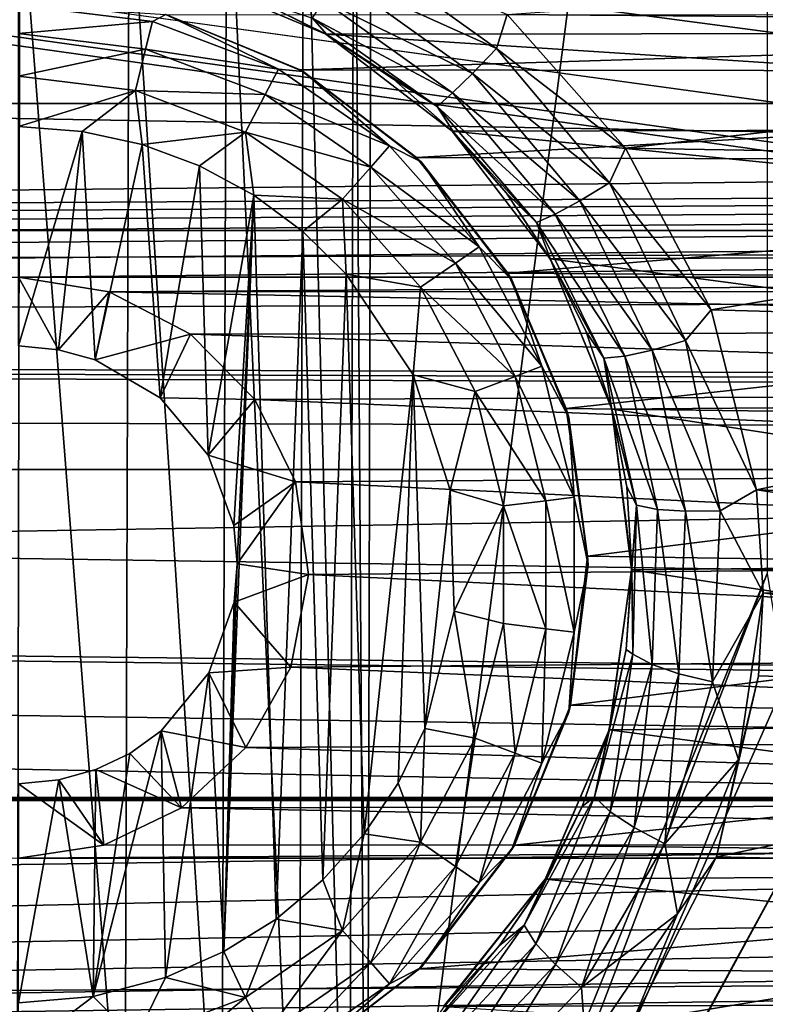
# Model space of a CAD drawing. Header units: metres. Extents: x -95 to 103, y -12 to 12.
# Tile 201 of 256: x -54.2 to -52.5, y -3.38 to -1.14. Entities that reach past the tile are written whole.
import ezdxf

# ---------------------------------------------------------------- set-up
doc = ezdxf.new("R2010")
doc.units = ezdxf.units.M
doc.layers.add('solid_P74500', color=7, linetype='CONTINUOUS')
doc.layers.add('solid_P74500_01', color=7, linetype='CONTINUOUS')

msp = doc.modelspace()

# ---------------------------------------------------------------- linework, layer by layer
at = {"layer": 'solid_P74500'}
for points in [[(-42.130733, -2.890517, 0.5), (-88, 3.55, 0.5), (-88, -3.55, 0.5)], [(-42.494564, -2.812256, 0.5), (-88, 3.55, 0.5), (-42.130733, -2.890517, 0.5)], [(-43.5, -1.396225, 0.5), (-43.5, 1.396225, 0.5), (-88, 3.55, 0.5)], [(-43.453735, -1.765533, 0.5), (-43.5, -1.396225, 0.5), (-88, 3.55, 0.5)], [(-43.31942, -2.109326, 0.5), (-43.453735, -1.765533, 0.5), (-88, 3.55, 0.5)], [(-43.105709, -2.409473, 0.5), (-43.31942, -2.109326, 0.5), (-88, 3.55, 0.5)], [(-42.825325, -2.648513, 0.5), (-43.105709, -2.409473, 0.5), (-88, 3.55, 0.5)], [(-42.494564, -2.812256, 0.5), (-42.825325, -2.648513, 0.5), (-88, 3.55, 0.5)], [(-52.491016, -2.4, -1.8), (-53.405056, -4.65, -1.8), (-52.491016, 2.4, -1.8)], [(-53.393276, 0, -1.8), (-52.491016, 2.4, -1.8), (-53.405056, -4.65, -1.8)], [(-94.018356, -1.947775, 12.347315), (89.300003, 0, 12.5), (-94.018356, 0, 12.5)], [(-53.433968, -0.252288, -1.8), (-53.393276, 0, -1.8), (-53.405056, -4.65, -1.8)], [(-53.548466, -0.475095, -1.8), (-53.433968, -0.252288, -1.8), (-53.445496, -4.400194, -1.8)], [(-53.433968, -0.252288, -1.8), (-53.405056, -4.65, -1.8), (-53.445496, -4.400194, -1.8)], [(-90.699997, -1.617044, 10.880484), (-13, -1.617046, 10.880494), (-13, -0.3, 10.995909)], [(-90.699997, -1.617044, 10.880484), (-13, -0.3, 10.995909), (-90.699997, -0.3, 10.995909)], [(-53.724804, -0.651567, -1.8), (-53.548466, -0.475095, -1.8), (-53.560226, -4.178985, -1.8)], [(-53.548466, -0.475095, -1.8), (-53.445496, -4.400194, -1.8), (-53.560226, -4.178985, -1.8)], [(-15, -0.5, -8.68562), (-85.675003, -1.327031, -8.597901), (-14.325, -1.326951, -8.597916)], [(-15, -0.5, -8.68562), (-85, -0.5, -8.68562), (-85.675003, -1.327031, -8.597901)], [(-53.94714, -0.765777, -1.8), (-53.724804, -0.651567, -1.8), (-53.736332, -4.004628, -1.8)], [(-53.724804, -0.651567, -1.8), (-53.560226, -4.178985, -1.8), (-53.736332, -4.004628, -1.8)], [(-8.2, -2.162539, 9.147798), (-90.699997, -2.162539, 9.147798), (-90.699997, -0.726812, 9.37156)], [(-8.2, -2.162539, 9.147798), (-90.699997, -0.726812, 9.37156), (-8.2, -0.726812, 9.37156)], [(-54.446598, -0.767877, -1.8), (-54.196846, -0.806697, -1.8), (-54.20311, -3.855084, -1.8)], [(-54.196846, -0.806697, -1.8), (-53.94714, -0.765777, -1.8), (-53.957005, -3.893337, -1.8)], [(-53.94714, -0.765777, -1.8), (-53.736332, -4.004628, -1.8), (-53.957005, -3.893337, -1.8)], [(-54.196846, -0.806697, -1.8), (-53.957005, -3.893337, -1.8), (-54.20311, -3.855084, -1.8)], [(-50.004734, -0.904334, -12.467244), (-50.339699, -1.146616, -12.4473), (-53.085049, -1.123883, -12.449373)], [(-53.472359, -1.037762, -12.412974), (-53.434116, -0.969165, -12.45266), (-53.109192, -1.202083, -12.432596)], [(-53.109192, -1.202083, -12.432596), (-53.434116, -0.969165, -12.45266), (-53.085049, -1.123883, -12.449373)], [(-49.89571, -1.165409, -11.440796), (-49.563427, -1.028294, -11.453935), (-53.833084, -1.029274, -11.453846)], [(-49.89571, -1.165409, -11.440796), (-53.833084, -1.029274, -11.453846), (-53.498341, -1.168839, -11.440447)], [(-53.66098, -1.087925, -12.172934), (-53.498341, -1.168839, -11.440447), (-53.833084, -1.029274, -11.453846)], [(-53.472359, -1.037762, -12.412974), (-53.163731, -1.258632, -12.392963), (-53.504219, -1.092901, -12.352194)], [(-53.472359, -1.037762, -12.412974), (-53.109192, -1.202083, -12.432596), (-53.163731, -1.258632, -12.392963)], [(-53.496391, -1.169656, -12.166054), (-53.498341, -1.168839, -11.440447), (-53.66098, -1.087925, -12.172934)], [(-53.528614, -1.132334, -12.267335), (-53.496391, -1.169656, -12.166054), (-53.66098, -1.087925, -12.172934)], [(-53.504219, -1.092901, -12.352194), (-53.209248, -1.303278, -12.332264), (-53.528614, -1.132334, -12.267335)], [(-53.163731, -1.258632, -12.392963), (-53.209248, -1.303278, -12.332264), (-53.504219, -1.092901, -12.352194)], [(-53.894333, -1.139861, -12.814588), (-54.200001, -1.102746, -12.814588), (-53.863537, -1.124296, -12.7)], [(-54.200001, -1.167785, -12.912048), (-54.200001, -1.102746, -12.814588), (-53.894333, -1.139861, -12.814588)], [(-53.909897, -1.203009, -12.912048), (-54.200001, -1.167785, -12.912048), (-53.894333, -1.139861, -12.814588)], [(-53.909897, -1.203009, -12.912048), (-53.894333, -1.139861, -12.814588), (-53.60643, -1.249048, -12.814588)], [(-53.60643, -1.249048, -12.814588), (-53.894333, -1.139861, -12.814588), (-53.863537, -1.124296, -12.7)], [(-53.863537, -1.124296, -12.7), (-53.864166, -1.124405, -9.83594), (-53.557011, -1.250405, -9.820717)], [(-49.541023, -1.125822, -9.835777), (-53.557011, -1.250405, -9.820717), (-53.864166, -1.124405, -9.83594)], [(-53.863537, -1.124296, -12.7), (-53.557011, -1.250405, -9.820717), (-53.549999, -1.254167, -12.7)], [(-53.60643, -1.249048, -12.814588), (-53.863537, -1.124296, -12.7), (-53.549999, -1.254167, -12.7)], [(-49.541023, -1.125822, -9.835777), (-49.852089, -1.25561, -9.820053), (-53.557011, -1.250405, -9.820717)], [(-53.528614, -1.132334, -12.267335), (-53.244205, -1.33405, -12.247517), (-53.496391, -1.169656, -12.166054)], [(-53.209248, -1.303278, -12.332264), (-53.244205, -1.33405, -12.247517), (-53.528614, -1.132334, -12.267335)], [(-53.109192, -1.202083, -12.432596), (-53.085049, -1.123883, -12.449373), (-52.814667, -1.429255, -12.41802)], [(-50.339699, -1.146616, -12.4473), (-52.814667, -1.429255, -12.41802), (-53.085049, -1.123883, -12.449373)], [(-53.909897, -1.203009, -12.912048), (-54.200001, -1.265195, -12.977164), (-54.200001, -1.167785, -12.912048)], [(-50.182716, -1.38336, -11.416493), (-49.89571, -1.165409, -11.440796), (-53.498341, -1.168839, -11.440447)], [(-50.339699, -1.146616, -12.4473), (-50.610275, -1.466333, -12.413697), (-52.814667, -1.429255, -12.41802)], [(-50.182716, -1.38336, -11.416493), (-53.498341, -1.168839, -11.440447), (-53.210136, -1.390416, -11.415636)], [(-53.344067, -1.272129, -12.156167), (-53.210136, -1.390416, -11.415636), (-53.498341, -1.168839, -11.440447)], [(-53.344067, -1.272129, -12.156167), (-53.498341, -1.168839, -11.440447), (-53.496391, -1.169656, -12.166054)], [(-53.244205, -1.33405, -12.247517), (-53.344067, -1.272129, -12.156167), (-53.496391, -1.169656, -12.166054)], [(-53.909897, -1.203009, -12.912048), (-53.933208, -1.297589, -12.977164), (-54.200001, -1.265195, -12.977164)], [(-53.636654, -1.306637, -12.912048), (-53.933208, -1.297589, -12.977164), (-53.909897, -1.203009, -12.912048)], [(-53.636654, -1.306637, -12.912048), (-53.909897, -1.203009, -12.912048), (-53.60643, -1.249048, -12.814588)], [(-53.163731, -1.258632, -12.392963), (-53.109192, -1.202083, -12.432596), (-52.851467, -1.508585, -12.398896)], [(-52.851467, -1.508585, -12.398896), (-53.109192, -1.202083, -12.432596), (-52.814667, -1.429255, -12.41802)], [(-53.636654, -1.306637, -12.912048), (-53.60643, -1.249048, -12.814588), (-53.353024, -1.423962, -12.814588)], [(-53.353024, -1.423962, -12.814588), (-53.60643, -1.249048, -12.814588), (-53.549999, -1.254167, -12.7)], [(-49.852089, -1.25561, -9.820053), (-53.291302, -1.450814, -9.793117), (-53.557011, -1.250405, -9.820717)], [(-53.549999, -1.254167, -12.7), (-53.557011, -1.250405, -9.820717), (-53.291302, -1.450814, -9.793117)], [(-53.549999, -1.254167, -12.7), (-53.291302, -1.450814, -9.793117), (-53.280762, -1.460761, -12.7)], [(-53.353024, -1.423962, -12.814588), (-53.549999, -1.254167, -12.7), (-53.280762, -1.460761, -12.7)], [(-49.852089, -1.25561, -9.820053), (-50.120079, -1.462097, -9.791439), (-53.291302, -1.450814, -9.793117)], [(-54.200001, -1.265195, -12.977164), (-53.933208, -1.297589, -12.977164), (-54.200001, -1.38, -13)], [(-53.206497, -1.393618, -12.142336), (-53.210136, -1.390416, -11.415636), (-53.344067, -1.272129, -12.156167)], [(-53.244205, -1.33405, -12.247517), (-53.206497, -1.393618, -12.142336), (-53.344067, -1.272129, -12.156167)], [(-53.163731, -1.258632, -12.392963), (-52.918839, -1.549119, -12.359377), (-53.209248, -1.303278, -12.332264)], [(-53.163731, -1.258632, -12.392963), (-52.851467, -1.508585, -12.398896), (-52.918839, -1.549119, -12.359377)], [(-53.933208, -1.297589, -12.977164), (-54.054955, -1.39136, -13), (-54.200001, -1.38, -13)], [(-53.933208, -1.297589, -12.977164), (-53.917507, -1.420984, -13), (-54.054955, -1.39136, -13)], [(-53.933208, -1.297589, -12.977164), (-53.681923, -1.392889, -12.977164), (-53.917507, -1.420984, -13)], [(-53.636654, -1.306637, -12.912048), (-53.681923, -1.392889, -12.977164), (-53.933208, -1.297589, -12.977164)], [(-53.396152, -1.472644, -12.912048), (-53.681923, -1.392889, -12.977164), (-53.636654, -1.306637, -12.912048)], [(-53.396152, -1.472644, -12.912048), (-53.636654, -1.306637, -12.912048), (-53.353024, -1.423962, -12.814588)], [(-53.209248, -1.303278, -12.332264), (-52.975002, -1.579649, -12.298852), (-53.244205, -1.33405, -12.247517)], [(-52.918839, -1.549119, -12.359377), (-52.975002, -1.579649, -12.298852), (-53.209248, -1.303278, -12.332264)], [(-84.199997, -1.723817, -8.527512), (-14.325, -1.326951, -8.597916), (-85.675003, -1.327031, -8.597901)], [(-84.199997, -1.723817, -8.527512), (-79.199997, -1.723817, -8.527512), (-14.325, -1.326951, -8.597916)], [(-79.199997, -1.723817, -8.527512), (-74.199997, -1.723817, -8.527512), (-14.325, -1.326951, -8.597916)], [(-74.199997, -1.723817, -8.527512), (-69.199997, -1.723817, -8.527512), (-14.325, -1.326951, -8.597916)], [(-69.199997, -1.723817, -8.527512), (-64.199997, -1.723817, -8.527512), (-14.325, -1.326951, -8.597916)], [(-64.199997, -1.723817, -8.527512), (-59.200001, -1.723817, -8.527512), (-14.325, -1.326951, -8.597916)], [(-59.200001, -1.723817, -8.527512), (-54.200001, -1.723817, -8.527512), (-14.325, -1.326951, -8.597916)], [(-54.200001, -1.723817, -8.527512), (-49.200001, -1.723817, -8.527512), (-14.325, -1.326951, -8.597916)], [(-53.244205, -1.33405, -12.247517), (-53.018059, -1.598545, -12.214349), (-53.206497, -1.393618, -12.142336)], [(-52.975002, -1.579649, -12.298852), (-53.018059, -1.598545, -12.214349), (-53.244205, -1.33405, -12.247517)], [(-54.200001, -1.38, -13), (-54.054955, -1.39136, -13), (-54.200001, -1.88, -13)], [(-54.054955, -1.39136, -13), (-54.108688, -1.889473, -13), (-54.200001, -1.88, -13)], [(-54.054955, -1.39136, -13), (-54.024685, -1.912145, -13), (-54.108688, -1.889473, -13)], [(-54.054955, -1.39136, -13), (-53.917507, -1.420984, -13), (-54.024685, -1.912145, -13)], [(-53.681923, -1.392889, -12.977164), (-53.787128, -1.469263, -13), (-53.917507, -1.420984, -13)], [(-53.681923, -1.392889, -12.977164), (-53.663013, -1.536785, -13), (-53.787128, -1.469263, -13)], [(-53.681923, -1.392889, -12.977164), (-53.460747, -1.545556, -12.977164), (-53.663013, -1.536785, -13)], [(-53.396152, -1.472644, -12.912048), (-53.460747, -1.545556, -12.977164), (-53.681923, -1.392889, -12.977164)], [(-50.406647, -1.6701, -11.378082), (-50.182716, -1.38336, -11.416493), (-53.210136, -1.390416, -11.415636)], [(-50.406647, -1.6701, -11.378082), (-53.210136, -1.390416, -11.415636), (-52.986534, -1.68181, -11.376358)], [(-53.086052, -1.531992, -12.124983), (-52.986534, -1.68181, -11.376358), (-53.210136, -1.390416, -11.415636)], [(-53.086052, -1.531992, -12.124983), (-53.210136, -1.390416, -11.415636), (-53.206497, -1.393618, -12.142336)], [(-53.018059, -1.598545, -12.214349), (-53.086052, -1.531992, -12.124983), (-53.206497, -1.393618, -12.142336)], [(-53.917507, -1.420984, -13), (-53.876675, -1.999008, -13), (-54.024685, -1.912145, -13)], [(-53.917507, -1.420984, -13), (-53.787128, -1.469263, -13), (-53.876675, -1.999008, -13)], [(-53.396152, -1.472644, -12.912048), (-53.353024, -1.423962, -12.814588), (-53.148842, -1.654437, -12.814588)], [(-53.148842, -1.654437, -12.814588), (-53.353024, -1.423962, -12.814588), (-53.280762, -1.460761, -12.7)], [(-52.851467, -1.508585, -12.398896), (-52.814667, -1.429255, -12.41802), (-52.619183, -1.798082, -12.37)], [(-50.610275, -1.466333, -12.413697), (-52.619183, -1.798082, -12.37), (-52.814667, -1.429255, -12.41802)], [(-50.120079, -1.462097, -9.791439), (-53.083183, -1.714678, -9.750379), (-53.291302, -1.450814, -9.793117)], [(-53.280762, -1.460761, -12.7), (-53.291302, -1.450814, -9.793117), (-53.083183, -1.714678, -9.750379)], [(-53.787128, -1.469263, -13), (-53.767342, -2.12986, -13), (-53.876675, -1.999008, -13)], [(-53.787128, -1.469263, -13), (-53.663013, -1.536785, -13), (-53.767342, -2.12986, -13)], [(-53.202366, -1.691383, -12.912048), (-53.460747, -1.545556, -12.977164), (-53.396152, -1.472644, -12.912048)], [(-53.202366, -1.691383, -12.912048), (-53.396152, -1.472644, -12.912048), (-53.148842, -1.654437, -12.814588)], [(-53.280762, -1.460761, -12.7), (-53.083183, -1.714678, -9.750379), (-53.074165, -1.73, -12.7)], [(-53.148842, -1.654437, -12.814588), (-53.280762, -1.460761, -12.7), (-53.074165, -1.73, -12.7)], [(-50.120079, -1.462097, -9.791439), (-50.328274, -1.734278, -9.746911), (-53.083183, -1.714678, -9.750379)], [(-50.610275, -1.466333, -12.413697), (-50.799236, -1.848754, -12.362529), (-52.619183, -1.798082, -12.37)], [(-52.918839, -1.549119, -12.359377), (-52.851467, -1.508585, -12.398896), (-52.677948, -1.868371, -12.348542)], [(-52.677948, -1.868371, -12.348542), (-52.851467, -1.508585, -12.398896), (-52.619183, -1.798082, -12.37)], [(-53.663013, -1.536785, -13), (-53.708229, -2.290595, -13), (-53.767342, -2.12986, -13)], [(-53.663013, -1.536785, -13), (-53.731503, -3.262584, -13), (-53.700718, -2.377952, -13)], [(-53.663013, -1.536785, -13), (-53.611973, -3.188541, -13), (-53.731503, -3.262584, -13)], [(-53.663013, -1.536785, -13), (-53.700718, -2.377952, -13), (-53.708229, -2.290595, -13)], [(-53.663013, -1.536785, -13), (-53.550758, -1.619436, -13), (-53.611973, -3.188541, -13)], [(-53.460747, -1.545556, -12.977164), (-53.550758, -1.619436, -13), (-53.663013, -1.536785, -13)], [(-53.460747, -1.545556, -12.977164), (-53.451893, -1.71681, -13), (-53.550758, -1.619436, -13)], [(-53.460747, -1.545556, -12.977164), (-53.282532, -1.746719, -12.977164), (-53.451893, -1.71681, -13)], [(-53.202366, -1.691383, -12.912048), (-53.282532, -1.746719, -12.977164), (-53.460747, -1.545556, -12.977164)], [(-52.984852, -1.684718, -12.102948), (-52.986534, -1.68181, -11.376358), (-53.086052, -1.531992, -12.124983)], [(-53.018059, -1.598545, -12.214349), (-52.984852, -1.684718, -12.102948), (-53.086052, -1.531992, -12.124983)], [(-52.918839, -1.549119, -12.359377), (-52.75362, -1.890035, -12.309217), (-52.975002, -1.579649, -12.298852)], [(-52.918839, -1.549119, -12.359377), (-52.677948, -1.868371, -12.348542), (-52.75362, -1.890035, -12.309217)], [(-52.975002, -1.579649, -12.298852), (-52.816315, -1.903859, -12.248991), (-53.018059, -1.598545, -12.214349)], [(-52.75362, -1.890035, -12.309217), (-52.816315, -1.903859, -12.248991), (-52.975002, -1.579649, -12.298852)], [(-90.699997, -1.617044, 10.880484), (-90.699997, -2.910733, 10.607904), (-13, -1.617046, 10.880494)], [(-90.699997, -2.910733, 10.607904), (-13, -2.910733, 10.607904), (-13, -1.617046, 10.880494)], [(-53.018059, -1.598545, -12.214349), (-52.863823, -1.908603, -12.164905), (-52.984852, -1.684718, -12.102948)], [(-52.816315, -1.903859, -12.248991), (-52.863823, -1.908603, -12.164905), (-53.018059, -1.598545, -12.214349)], [(-53.550758, -1.619436, -13), (-53.505363, -3.099296, -13), (-53.611973, -3.188541, -13)], [(-53.550758, -1.619436, -13), (-53.451893, -1.71681, -13), (-53.505363, -3.099296, -13)], [(-53.202366, -1.691383, -12.912048), (-53.148842, -1.654437, -12.814588), (-53.005745, -1.92708, -12.814588)], [(-53.005745, -1.92708, -12.814588), (-53.148842, -1.654437, -12.814588), (-53.074165, -1.73, -12.7)], [(-50.548954, -2.005872, -11.323713), (-50.406647, -1.6701, -11.378082), (-52.986534, -1.68181, -11.376358)], [(-50.548954, -2.005872, -11.323713), (-52.986534, -1.68181, -11.376358), (-52.846165, -2.025086, -11.320292)], [(-52.846676, -2.021512, -12.043838), (-52.846165, -2.025086, -11.320292), (-52.986534, -1.68181, -11.376358)], [(-52.904758, -1.848638, -12.075824), (-52.986534, -1.68181, -11.376358), (-52.984852, -1.684718, -12.102948)], [(-52.846676, -2.021512, -12.043838), (-52.986534, -1.68181, -11.376358), (-52.904758, -1.848638, -12.075824)], [(-52.863823, -1.908603, -12.164905), (-52.904758, -1.848638, -12.075824), (-52.984852, -1.684718, -12.102948)], [(-53.066559, -1.950143, -12.912048), (-53.282532, -1.746719, -12.977164), (-53.202366, -1.691383, -12.912048)], [(-53.066559, -1.950143, -12.912048), (-53.202366, -1.691383, -12.912048), (-53.005745, -1.92708, -12.814588)], [(-54.200001, -1.723817, -8.527512), (-53.992798, -1.757161, -8.520703), (-49.200001, -1.723817, -8.527512)], [(-54.108688, -1.889473, -13), (-53.992798, -1.757161, -8.520703), (-54.200001, -1.723817, -8.527512)], [(-54.200001, -1.88, -13), (-54.108688, -1.889473, -13), (-54.200001, -1.723817, -8.527512)], [(-53.992798, -1.757161, -8.520703), (-49.403358, -1.756095, -8.520923), (-49.200001, -1.723817, -8.527512)], [(-53.451893, -1.71681, -13), (-53.411118, -2.99403, -13), (-53.505363, -3.099296, -13)], [(-53.451893, -1.71681, -13), (-53.298901, -1.946654, -13), (-53.411118, -2.99403, -13)], [(-53.282532, -1.746719, -12.977164), (-53.298901, -1.946654, -13), (-53.451893, -1.71681, -13)], [(-50.328274, -1.734278, -9.746911), (-52.949829, -2.023391, -9.691021), (-53.083183, -1.714678, -9.750379)], [(-53.074165, -1.73, -12.7), (-53.083183, -1.714678, -9.750379), (-52.949829, -2.023391, -9.691021)], [(-53.074165, -1.73, -12.7), (-52.949829, -2.023391, -9.691021), (-52.944298, -2.043535, -12.7)], [(-53.005745, -1.92708, -12.814588), (-53.074165, -1.73, -12.7), (-52.944298, -2.043535, -12.7)], [(-53.282532, -1.746719, -12.977164), (-53.157639, -1.984685, -12.977164), (-53.298901, -1.946654, -13)], [(-53.066559, -1.950143, -12.912048), (-53.157639, -1.984685, -12.977164), (-53.282532, -1.746719, -12.977164)], [(-50.328274, -1.734278, -9.746911), (-50.458294, -2.055073, -9.684352), (-52.949829, -2.023391, -9.691021)], [(-54.108688, -1.889473, -13), (-54.024685, -1.912145, -13), (-53.992798, -1.757161, -8.520703)], [(-54.024685, -1.912145, -13), (-53.807369, -1.853611, -8.500242), (-53.992798, -1.757161, -8.520703)], [(-53.992798, -1.757161, -8.520703), (-49.582504, -1.845929, -8.501914), (-49.403358, -1.756095, -8.520923)], [(-53.992798, -1.757161, -8.520703), (-53.807369, -1.853611, -8.500242), (-49.582504, -1.845929, -8.501914)], [(-17, -2.917726, 11.123708), (-90.699997, -2.917726, 11.123708), (-92.5, -1.797398, 11.358476)], [(-52.677948, -1.868371, -12.348542), (-52.619183, -1.798082, -12.37), (-52.515591, -2.208822, -12.303296)], [(-50.799236, -1.848754, -12.362529), (-52.515591, -2.208822, -12.303296), (-52.619183, -1.798082, -12.37)], [(-54.024685, -1.912145, -13), (-53.876675, -1.999008, -13), (-53.807369, -1.853611, -8.500242)], [(-53.876675, -1.999008, -13), (-53.660755, -2.0028, -8.466332), (-53.807369, -1.853611, -8.500242)], [(-53.807369, -1.853611, -8.500242), (-49.726402, -1.985125, -8.470494), (-49.582504, -1.845929, -8.501914)], [(-53.807369, -1.853611, -8.500242), (-53.660755, -2.0028, -8.466332), (-49.726402, -1.985125, -8.470494)], [(-52.863823, -1.908603, -12.164905), (-52.846676, -2.021512, -12.043838), (-52.904758, -1.848638, -12.075824)], [(-50.799236, -1.848754, -12.362529), (-50.890751, -2.265586, -12.292971), (-52.515591, -2.208822, -12.303296)], [(-52.75362, -1.890035, -12.309217), (-52.677948, -1.868371, -12.348542), (-52.598652, -2.25656, -12.280843)], [(-52.598652, -2.25656, -12.280843), (-52.677948, -1.868371, -12.348542), (-52.515591, -2.208822, -12.303296)], [(-52.816315, -1.903859, -12.248991), (-52.741932, -2.2541, -12.181941), (-52.863823, -1.908603, -12.164905)], [(-52.863823, -1.908603, -12.164905), (-52.789577, -2.244018, -12.098402), (-52.846676, -2.021512, -12.043838)], [(-52.741932, -2.2541, -12.181941), (-52.789577, -2.244018, -12.098402), (-52.863823, -1.908603, -12.164905)], [(-52.75362, -1.890035, -12.309217), (-52.677483, -2.258013, -12.241775), (-52.816315, -1.903859, -12.248991)], [(-52.677483, -2.258013, -12.241775), (-52.741932, -2.2541, -12.181941), (-52.816315, -1.903859, -12.248991)], [(-52.75362, -1.890035, -12.309217), (-52.598652, -2.25656, -12.280843), (-52.677483, -2.258013, -12.241775)], [(-53.066559, -1.950143, -12.912048), (-53.005745, -1.92708, -12.814588), (-52.93206, -2.226044, -12.814588)], [(-52.93206, -2.226044, -12.814588), (-53.005745, -1.92708, -12.814588), (-52.944298, -2.043535, -12.7)], [(-53.298901, -1.946654, -13), (-53.333118, -2.878491, -13), (-53.411118, -2.99403, -13)], [(-53.298901, -1.946654, -13), (-53.272678, -2.75358, -13), (-53.333118, -2.878491, -13)], [(-53.298901, -1.946654, -13), (-53.214642, -2.209673, -13), (-53.272678, -2.75358, -13)], [(-53.157639, -1.984685, -12.977164), (-53.214642, -2.209673, -13), (-53.298901, -1.946654, -13)], [(-52.996624, -2.233884, -12.912048), (-53.157639, -1.984685, -12.977164), (-53.066559, -1.950143, -12.912048)], [(-52.996624, -2.233884, -12.912048), (-53.066559, -1.950143, -12.912048), (-52.93206, -2.226044, -12.814588)], [(-53.876675, -1.999008, -13), (-53.767342, -2.12986, -13), (-53.660755, -2.0028, -8.466332)], [(-53.660755, -2.0028, -8.466332), (-49.822987, -2.164172, -8.426527), (-49.726402, -1.985125, -8.470494)], [(-53.157639, -1.984685, -12.977164), (-53.093323, -2.245625, -12.977164), (-53.214642, -2.209673, -13)], [(-52.996624, -2.233884, -12.912048), (-53.093323, -2.245625, -12.977164), (-53.157639, -1.984685, -12.977164)], [(-53.767342, -2.12986, -13), (-53.568012, -2.190957, -8.419602), (-53.660755, -2.0028, -8.466332)], [(-53.660755, -2.0028, -8.466332), (-53.568012, -2.190957, -8.419602), (-49.822987, -2.164172, -8.426527)], [(-52.811359, -2.202023, -12.006561), (-52.846165, -2.025086, -11.320292), (-52.846676, -2.021512, -12.043838)], [(-52.789577, -2.244018, -12.098402), (-52.811359, -2.202023, -12.006561), (-52.846676, -2.021512, -12.043838)], [(-50.599232, -2.369275, -11.25329), (-50.548954, -2.005872, -11.323713), (-52.846165, -2.025086, -11.320292)], [(-50.458294, -2.055073, -9.684352), (-52.901043, -2.360147, -9.614557), (-52.949829, -2.023391, -9.691021)], [(-52.944298, -2.043535, -12.7), (-52.949829, -2.023391, -9.691021), (-52.901043, -2.360147, -9.614557)], [(-52.944298, -2.043535, -12.7), (-52.901043, -2.360147, -9.614557), (-52.900002, -2.38, -12.7)], [(-52.93206, -2.226044, -12.814588), (-52.944298, -2.043535, -12.7), (-52.900002, -2.38, -12.7)], [(-50.599232, -2.369275, -11.25329), (-52.846165, -2.025086, -11.320292), (-52.800606, -2.391351, -11.248619)], [(-52.800018, -2.387494, -11.96336), (-52.800606, -2.391351, -11.248619), (-52.846165, -2.025086, -11.320292)], [(-52.800018, -2.387494, -11.96336), (-52.846165, -2.025086, -11.320292), (-52.811359, -2.202023, -12.006561)], [(-50.458294, -2.055073, -9.684352), (-50.499374, -2.396642, -9.605525), (-52.901043, -2.360147, -9.614557)], [(-53.767342, -2.12986, -13), (-53.708229, -2.290595, -13), (-53.568012, -2.190957, -8.419602)], [(-16.67, -3.55, 8.703878), (-90.699997, -3.55, 8.703878), (-90.699997, -2.162539, 9.147798)], [(-16.67, -3.301332, 8.801205), (-16.67, -3.55, 8.703878), (-90.699997, -2.162539, 9.147798)], [(-16.67, -3.301332, 8.801205), (-90.699997, -2.162539, 9.147798), (-16.67, -3.05, 8.891428)], [(-14.67, -3.05, 8.891428), (-16.67, -3.05, 8.891428), (-90.699997, -2.162539, 9.147798)], [(-8.2, -2.162539, 9.147798), (-14.67, -3.05, 8.891428), (-90.699997, -2.162539, 9.147798)], [(-53.568012, -2.190957, -8.419602), (-49.861526, -2.371784, -8.370462), (-49.822987, -2.164172, -8.426527)], [(-53.708229, -2.290595, -13), (-53.700718, -2.377952, -13), (-53.568012, -2.190957, -8.419602)], [(-53.700718, -2.377952, -13), (-53.538437, -2.402006, -8.36184), (-53.568012, -2.190957, -8.419602)], [(-53.568012, -2.190957, -8.419602), (-53.538437, -2.402006, -8.36184), (-49.861526, -2.371784, -8.370462)], [(-53.214642, -2.209673, -13), (-53.205719, -2.485715, -13), (-53.272678, -2.75358, -13)], [(-53.093323, -2.245625, -12.977164), (-53.205719, -2.485715, -13), (-53.214642, -2.209673, -13)], [(-52.789577, -2.244018, -12.098402), (-52.800018, -2.387494, -11.96336), (-52.811359, -2.202023, -12.006561)], [(-52.598652, -2.25656, -12.280843), (-52.515591, -2.208822, -12.303296), (-52.50016, -2.444274, -12.258692)], [(-50.899746, -2.4446, -12.258627), (-52.50016, -2.444274, -12.258692), (-52.515591, -2.208822, -12.303296)], [(-50.890751, -2.265586, -12.292971), (-50.899746, -2.4446, -12.258627), (-52.515591, -2.208822, -12.303296)], [(-53.093323, -2.245625, -12.977164), (-53.093323, -2.514375, -12.977164), (-53.205719, -2.485715, -13)], [(-52.996624, -2.526116, -12.912048), (-53.093323, -2.245625, -12.977164), (-52.996624, -2.233884, -12.912048)], [(-52.996624, -2.526116, -12.912048), (-53.093323, -2.514375, -12.977164), (-53.093323, -2.245625, -12.977164)], [(-52.996624, -2.233884, -12.912048), (-52.93206, -2.226044, -12.814588), (-52.93206, -2.533956, -12.814588)], [(-52.996624, -2.526116, -12.912048), (-52.996624, -2.233884, -12.912048), (-52.93206, -2.533956, -12.814588)], [(-52.93206, -2.533956, -12.814588), (-52.93206, -2.226044, -12.814588), (-52.900002, -2.38, -12.7)], [(-52.789577, -2.244018, -12.098402), (-52.797722, -2.584071, -12.016756), (-52.800018, -2.387494, -11.96336)], [(-52.754154, -2.607856, -12.099747), (-52.797722, -2.584071, -12.016756), (-52.789577, -2.244018, -12.098402)], [(-52.741932, -2.2541, -12.181941), (-52.754154, -2.607856, -12.099747), (-52.789577, -2.244018, -12.098402)], [(-52.692699, -2.628837, -12.159188), (-52.754154, -2.607856, -12.099747), (-52.741932, -2.2541, -12.181941)], [(-52.677483, -2.258013, -12.241775), (-52.692699, -2.628837, -12.159188), (-52.741932, -2.2541, -12.181941)], [(-52.677483, -2.258013, -12.241775), (-52.615917, -2.647318, -12.198), (-52.692699, -2.628837, -12.159188)], [(-52.677483, -2.258013, -12.241775), (-52.598652, -2.25656, -12.280843), (-52.615917, -2.647318, -12.198)], [(-52.615917, -2.647318, -12.198), (-52.598652, -2.25656, -12.280843), (-52.50016, -2.444274, -12.258692)], [(-53.731503, -3.262584, -13), (-53.707512, -2.46539, -13), (-53.700718, -2.377952, -13)], [(-53.700718, -2.377952, -13), (-53.707512, -2.46539, -13), (-53.538437, -2.402006, -8.36184)], [(-53.538437, -2.402006, -8.36184), (-49.832134, -2.582519, -8.307863), (-49.861526, -2.371784, -8.370462)], [(-52.900002, -2.38, -12.7), (-52.940205, -2.700332, -9.524611), (-52.944298, -2.716465, -12.7)], [(-52.93206, -2.533956, -12.814588), (-52.900002, -2.38, -12.7), (-52.944298, -2.716465, -12.7)], [(-50.499374, -2.396642, -9.605525), (-52.940205, -2.700332, -9.524611), (-52.901043, -2.360147, -9.614557)], [(-52.900002, -2.38, -12.7), (-52.901043, -2.360147, -9.614557), (-52.940205, -2.700332, -9.524611)], [(-50.553787, -2.735547, -11.169906), (-50.599232, -2.369275, -11.25329), (-52.800606, -2.391351, -11.248619)], [(-53.707512, -2.46539, -13), (-53.578682, -2.613603, -8.298137), (-53.538437, -2.402006, -8.36184)], [(-53.538437, -2.402006, -8.36184), (-53.578682, -2.613603, -8.298137), (-49.832134, -2.582519, -8.307863)], [(-52.491016, -2.4, -1.8), (-53.445156, -4.898603, -1.8), (-53.405056, -4.65, -1.8)], [(-52.450775, -2.648572, -1.8), (-53.445156, -4.898603, -1.8), (-52.491016, -2.4, -1.8)], [(-50.499374, -2.396642, -9.605525), (-50.449978, -2.736265, -9.51435), (-52.940205, -2.700332, -9.524611)], [(-50.553787, -2.735547, -11.169906), (-52.800606, -2.391351, -11.248619), (-52.851887, -2.756503, -11.164752)], [(-52.851372, -2.755769, -11.865956), (-52.851887, -2.756503, -11.164752), (-52.800606, -2.391351, -11.248619)], [(-52.851372, -2.755769, -11.865956), (-52.800606, -2.391351, -11.248619), (-52.813431, -2.573467, -11.916107)], [(-52.813431, -2.573467, -11.916107), (-52.800606, -2.391351, -11.248619), (-52.800018, -2.387494, -11.96336)], [(-52.797722, -2.584071, -12.016756), (-52.813431, -2.573467, -11.916107), (-52.800018, -2.387494, -11.96336)], [(-52.557003, -2.824501, -12.176331), (-52.615917, -2.647318, -12.198), (-52.50016, -2.444274, -12.258692)], [(-52.557003, -2.824501, -12.176331), (-52.50016, -2.444274, -12.258692), (-52.511219, -2.63359, -12.219419)], [(-50.882362, -2.687148, -12.207753), (-52.511219, -2.63359, -12.219419), (-52.50016, -2.444274, -12.258692)], [(-50.899746, -2.4446, -12.258627), (-50.882362, -2.687148, -12.207753), (-52.50016, -2.444274, -12.258692)], [(89.300003, -2.500021, 12.247444), (89.300003, -2.45, 12.257548), (-94.018356, -3.847966, 11.892988)], [(-53.707512, -2.46539, -13), (-53.765335, -2.626765, -13), (-53.578682, -2.613603, -8.298137)], [(-53.731503, -3.262584, -13), (-53.765335, -2.626765, -13), (-53.707512, -2.46539, -13)], [(-53.157639, -2.775315, -12.977164), (-53.272678, -2.75358, -13), (-53.205719, -2.485715, -13)], [(-53.093323, -2.514375, -12.977164), (-53.157639, -2.775315, -12.977164), (-53.205719, -2.485715, -13)], [(89.300003, -2.55, 12.237136), (89.300003, -2.500021, 12.247444), (-94.018356, -3.847966, 11.892988)], [(-53.066559, -2.809857, -12.912048), (-53.157639, -2.775315, -12.977164), (-53.093323, -2.514375, -12.977164)], [(-53.066559, -2.809857, -12.912048), (-53.093323, -2.514375, -12.977164), (-52.996624, -2.526116, -12.912048)], [(-53.066559, -2.809857, -12.912048), (-52.996624, -2.526116, -12.912048), (-53.005745, -2.832921, -12.814588)], [(-52.996624, -2.526116, -12.912048), (-52.93206, -2.533956, -12.814588), (-53.005745, -2.832921, -12.814588)], [(-53.005745, -2.832921, -12.814588), (-52.93206, -2.533956, -12.814588), (-52.944298, -2.716465, -12.7)], [(92.5, -2.55, 12.237136), (89.300003, -2.55, 12.237136), (-94.018356, -3.847966, 11.892988)], [(92.5, -4.414677, 11.694401), (92.5, -2.55, 12.237136), (-94.018356, -3.847966, 11.892988)], [(-53.578682, -2.613603, -8.298137), (-49.735504, -2.774547, -8.245719), (-49.832134, -2.582519, -8.307863)], [(-52.885483, -2.909206, -11.924639), (-52.851372, -2.755769, -11.865956), (-52.813431, -2.573467, -11.916107)], [(-52.797722, -2.584071, -12.016756), (-52.885483, -2.909206, -11.924639), (-52.813431, -2.573467, -11.916107)], [(-52.849274, -2.943991, -12.007279), (-52.885483, -2.909206, -11.924639), (-52.797722, -2.584071, -12.016756)], [(-52.754154, -2.607856, -12.099747), (-52.849274, -2.943991, -12.007279), (-52.797722, -2.584071, -12.016756)], [(-53.765335, -2.626765, -13), (-53.87468, -2.759121, -13), (-53.680794, -2.796605, -8.238264)], [(-53.864315, -3.321975, -13), (-53.87468, -2.759121, -13), (-53.765335, -2.626765, -13)], [(-53.731503, -3.262584, -13), (-53.864315, -3.321975, -13), (-53.765335, -2.626765, -13)], [(-53.765335, -2.626765, -13), (-53.680794, -2.796605, -8.238264), (-53.578682, -2.613603, -8.298137)], [(-53.578682, -2.613603, -8.298137), (-53.680794, -2.796605, -8.238264), (-49.735504, -2.774547, -8.245719)], [(-52.794865, -2.979841, -12.06647), (-52.849274, -2.943991, -12.007279), (-52.754154, -2.607856, -12.099747)], [(-52.692699, -2.628837, -12.159188), (-52.794865, -2.979841, -12.06647), (-52.754154, -2.607856, -12.099747)], [(-52.692699, -2.628837, -12.159188), (-52.724827, -3.016501, -12.105119), (-52.794865, -2.979841, -12.06647)], [(-52.692699, -2.628837, -12.159188), (-52.615917, -2.647318, -12.198), (-52.724827, -3.016501, -12.105119)], [(-52.450775, -2.648572, -1.8), (-52.336617, -2.868689, -1.8), (-53.445156, -4.898603, -1.8)], [(-52.557003, -2.824501, -12.176331), (-52.724827, -3.016501, -12.105119), (-52.615917, -2.647318, -12.198)], [(-50.882362, -2.687148, -12.207753), (-52.607014, -3.046415, -12.123092), (-52.511219, -2.63359, -12.219419)], [(-52.557003, -2.824501, -12.176331), (-52.511219, -2.63359, -12.219419), (-52.607014, -3.046415, -12.123092)], [(-50.882362, -2.687148, -12.207753), (-50.776768, -3.089321, -12.112229), (-52.607014, -3.046415, -12.123092)], [(-52.944298, -2.716465, -12.7), (-53.068119, -3.019568, -9.428267), (-53.074165, -3.03, -12.7)], [(-53.005745, -2.832921, -12.814588), (-52.944298, -2.716465, -12.7), (-53.074165, -3.03, -12.7)], [(-50.449978, -2.736265, -9.51435), (-53.068119, -3.019568, -9.428267), (-52.940205, -2.700332, -9.524611)], [(-52.944298, -2.716465, -12.7), (-52.940205, -2.700332, -9.524611), (-53.068119, -3.019568, -9.428267)], [(-50.449978, -2.736265, -9.51435), (-50.312622, -3.052197, -9.417754), (-53.068119, -3.019568, -9.428267)], [(-50.412621, -3.07956, -11.079996), (-50.553787, -2.735547, -11.169906), (-52.851887, -2.756503, -11.164752)], [(-54.029671, -3.365383, -13), (-53.946198, -2.810744, -13), (-53.87468, -2.759121, -13)], [(-53.864315, -3.321975, -13), (-54.029671, -3.365383, -13), (-53.87468, -2.759121, -13)], [(-53.87468, -2.759121, -13), (-53.946198, -2.810744, -13), (-53.828304, -2.935004, -8.189979)], [(-53.87468, -2.759121, -13), (-53.828304, -2.935004, -8.189979), (-53.680794, -2.796605, -8.238264)], [(-53.282532, -3.013281, -12.977164), (-53.333118, -2.878491, -13), (-53.272678, -2.75358, -13)], [(-53.157639, -2.775315, -12.977164), (-53.282532, -3.013281, -12.977164), (-53.272678, -2.75358, -13)], [(-50.412621, -3.07956, -11.079996), (-52.851887, -2.756503, -11.164752), (-52.997723, -3.097138, -11.075095)], [(-52.997578, -3.097061, -11.758938), (-52.997723, -3.097138, -11.075095), (-52.851887, -2.756503, -11.164752)], [(-52.997578, -3.097061, -11.758938), (-52.851887, -2.756503, -11.164752), (-52.913216, -2.93153, -11.812183)], [(-52.913216, -2.93153, -11.812183), (-52.851887, -2.756503, -11.164752), (-52.851372, -2.755769, -11.865956)], [(-52.885483, -2.909206, -11.924639), (-52.913216, -2.93153, -11.812183), (-52.851372, -2.755769, -11.865956)], [(-53.680794, -2.796605, -8.238264), (-49.58625, -2.924519, -8.193728), (-49.735504, -2.774547, -8.245719)], [(-53.202366, -3.068617, -12.912048), (-53.282532, -3.013281, -12.977164), (-53.157639, -2.775315, -12.977164)], [(-53.202366, -3.068617, -12.912048), (-53.157639, -2.775315, -12.977164), (-53.066559, -2.809857, -12.912048)], [(-53.680794, -2.796605, -8.238264), (-53.828304, -2.935004, -8.189979), (-49.58625, -2.924519, -8.193728)], [(-54.029671, -3.365383, -13), (-54.023689, -2.847516, -13), (-53.946198, -2.810744, -13)], [(-53.946198, -2.810744, -13), (-54.023689, -2.847516, -13), (-53.828304, -2.935004, -8.189979)], [(-53.202366, -3.068617, -12.912048), (-53.066559, -2.809857, -12.912048), (-53.148842, -3.105563, -12.814588)], [(-53.066559, -2.809857, -12.912048), (-53.005745, -2.832921, -12.814588), (-53.148842, -3.105563, -12.814588)], [(-52.557003, -2.824501, -12.176331), (-52.695648, -3.176524, -12.087856), (-52.724827, -3.016501, -12.105119)], [(-52.557003, -2.824501, -12.176331), (-52.607014, -3.046415, -12.123092), (-52.695648, -3.176524, -12.087856)], [(-54.023689, -2.847516, -13), (-54.108173, -2.870482, -13), (-54.005268, -3.020148, -8.158965)], [(-54.029671, -3.365383, -13), (-54.108173, -2.870482, -13), (-54.023689, -2.847516, -13)], [(-54.023689, -2.847516, -13), (-54.005268, -3.020148, -8.158965), (-53.828304, -2.935004, -8.189979)], [(-53.148842, -3.105563, -12.814588), (-53.005745, -2.832921, -12.814588), (-53.074165, -3.03, -12.7)], [(-54.108173, -2.870482, -13), (-54.200001, -2.88, -13), (-54.005268, -3.020148, -8.158965)], [(-54.200001, -3.38, -13), (-54.200001, -2.88, -13), (-54.108173, -2.870482, -13)], [(-54.029671, -3.365383, -13), (-54.200001, -3.38, -13), (-54.108173, -2.870482, -13)], [(-52.336617, -2.868689, -1.8), (-53.55798, -5.118156, -1.8), (-53.445156, -4.898603, -1.8)], [(-52.336617, -2.868689, -1.8), (-52.161377, -3.042183, -1.8), (-53.55798, -5.118156, -1.8)], [(-37.956421, -3.255723, 0.5), (-42.130733, -2.890517, 0.5), (-88, -3.55, 0.5)], [(-54.200001, -2.88, -13), (-54.200001, -3.049433, -8.148065), (-54.005268, -3.020148, -8.158965)], [(-53.282532, -3.013281, -12.977164), (-53.411118, -2.99403, -13), (-53.333118, -2.878491, -13)], [(-90.699997, -2.917726, 11.123708), (-16.78986, -2.912514, 11.097918), (-16.580158, -2.910733, 11.071284)], [(-90.699997, -2.910733, 10.607904), (-16.580158, -2.910733, 11.071284), (-14.790274, -2.910733, 10.839775)], [(-90.699997, -2.910733, 11.071284), (-16.580158, -2.910733, 11.071284), (-90.699997, -2.910733, 11.022143)], [(-90.699997, -2.910733, 10.607904), (-90.699997, -2.910733, 11.022143), (-16.580158, -2.910733, 11.071284)], [(-90.699997, -2.917726, 11.123708), (-16.580158, -2.910733, 11.071284), (-90.699997, -2.910733, 11.071284)], [(-90.699997, -2.910733, 10.607904), (-14.790274, -2.910733, 10.839775), (-13, -2.910733, 10.607904)], [(-16.78986, -2.912514, 11.097918), (-90.699997, -2.917726, 11.123708), (-17, -2.917726, 11.123708)], [(-52.885483, -2.909206, -11.924639), (-53.046169, -3.202642, -11.82919), (-52.913216, -2.93153, -11.812183)], [(-53.01907, -3.24487, -11.911857), (-53.046169, -3.202642, -11.82919), (-52.885483, -2.909206, -11.924639)], [(-52.849274, -2.943991, -12.007279), (-53.01907, -3.24487, -11.911857), (-52.885483, -2.909206, -11.924639)], [(-53.828304, -2.935004, -8.189979), (-54.005268, -3.020148, -8.158965), (-49.402374, -3.017784, -8.15984)], [(-53.828304, -2.935004, -8.189979), (-49.402374, -3.017784, -8.15984), (-49.58625, -2.924519, -8.193728)], [(-53.046169, -3.202642, -11.82919), (-52.997578, -3.097061, -11.758938), (-52.913216, -2.93153, -11.812183)], [(-52.974545, -3.292425, -11.971065), (-53.01907, -3.24487, -11.911857), (-52.849274, -2.943991, -12.007279)], [(-52.794865, -2.979841, -12.06647), (-52.974545, -3.292425, -11.971065), (-52.849274, -2.943991, -12.007279)], [(-52.794865, -2.979841, -12.06647), (-52.915028, -3.344452, -12.009725), (-52.974545, -3.292425, -11.971065)], [(-52.794865, -2.979841, -12.06647), (-52.724827, -3.016501, -12.105119), (-52.915028, -3.344452, -12.009725)], [(-53.460747, -3.214443, -12.977164), (-53.505363, -3.099296, -13), (-53.411118, -2.99403, -13)], [(-53.282532, -3.013281, -12.977164), (-53.460747, -3.214443, -12.977164), (-53.411118, -2.99403, -13)], [(-54.200001, -3.049433, -8.148065), (-49.200001, -3.049433, -8.148065), (-49.402374, -3.017784, -8.15984)], [(-54.005268, -3.020148, -8.158965), (-54.200001, -3.049433, -8.148065), (-49.402374, -3.017784, -8.15984)], [(-53.396152, -3.287356, -12.912048), (-53.460747, -3.214443, -12.977164), (-53.282532, -3.013281, -12.977164)], [(-53.396152, -3.287356, -12.912048), (-53.282532, -3.013281, -12.977164), (-53.202366, -3.068617, -12.912048)], [(-50.312622, -3.052197, -9.417754), (-53.285477, -3.302219, -9.333025), (-53.068119, -3.019568, -9.428267)], [(-53.074165, -3.03, -12.7), (-53.068119, -3.019568, -9.428267), (-53.285477, -3.302219, -9.333025)], [(-53.074165, -3.03, -12.7), (-53.285477, -3.302219, -9.333025), (-53.280762, -3.299239, -12.7)], [(-53.148842, -3.105563, -12.814588), (-53.074165, -3.03, -12.7), (-53.280762, -3.299239, -12.7)], [(-52.695648, -3.176524, -12.087856), (-52.915028, -3.344452, -12.009725), (-52.724827, -3.016501, -12.105119)], [(-19.200001, -3.049433, -8.148065), (-85.675003, -3.841013, -7.806084), (-14.325, -3.840867, -7.806155)], [(-34.200001, -3.049433, -8.148065), (-85.675003, -3.841013, -7.806084), (-29.200001, -3.049433, -8.148065)], [(-24.200001, -3.049433, -8.148065), (-29.200001, -3.049433, -8.148065), (-85.675003, -3.841013, -7.806084)], [(-39.200001, -3.049433, -8.148065), (-85.675003, -3.841013, -7.806084), (-34.200001, -3.049433, -8.148065)], [(-44.200001, -3.049433, -8.148065), (-85.675003, -3.841013, -7.806084), (-39.200001, -3.049433, -8.148065)], [(-49.200001, -3.049433, -8.148065), (-85.675003, -3.841013, -7.806084), (-44.200001, -3.049433, -8.148065)], [(-54.200001, -3.049433, -8.148065), (-85.675003, -3.841013, -7.806084), (-49.200001, -3.049433, -8.148065)], [(-24.200001, -3.049433, -8.148065), (-85.675003, -3.841013, -7.806084), (-19.200001, -3.049433, -8.148065)], [(-51.234058, -3.03888, -1.8), (-49.994942, -4.65, -1.8), (-53.731747, -5.292052, -1.8)], [(-51.452065, -3.150866, -1.8), (-51.234058, -3.03888, -1.8), (-53.731747, -5.292052, -1.8)], [(-52.161377, -3.042183, -1.8), (-51.941795, -3.152925, -1.8), (-53.55798, -5.118156, -1.8)], [(-50.312622, -3.052197, -9.417754), (-50.094948, -3.321639, -9.326131), (-53.285477, -3.302219, -9.333025)], [(-50.776768, -3.089321, -12.112229), (-52.79776, -3.423377, -12.022083), (-52.607014, -3.046415, -12.123092)], [(-52.695648, -3.176524, -12.087856), (-52.607014, -3.046415, -12.123092), (-52.79776, -3.423377, -12.022083)], [(-53.396152, -3.287356, -12.912048), (-53.202366, -3.068617, -12.912048), (-53.353024, -3.336038, -12.814588)], [(-53.202366, -3.068617, -12.912048), (-53.148842, -3.105563, -12.814588), (-53.353024, -3.336038, -12.814588)], [(-53.460747, -3.214443, -12.977164), (-53.611973, -3.188541, -13), (-53.505363, -3.099296, -13)], [(-50.181553, -3.377074, -10.99297), (-52.997723, -3.097138, -11.075095), (-53.229626, -3.387967, -10.989617)], [(-53.226395, -3.386027, -11.655825), (-53.229626, -3.387967, -10.989617), (-52.997723, -3.097138, -11.075095)], [(-53.226395, -3.386027, -11.655825), (-52.997723, -3.097138, -11.075095), (-53.102634, -3.249361, -11.70659)], [(-53.102634, -3.249361, -11.70659), (-52.997723, -3.097138, -11.075095), (-52.997578, -3.097061, -11.758938)], [(-53.046169, -3.202642, -11.82919), (-53.102634, -3.249361, -11.70659), (-52.997578, -3.097061, -11.758938)], [(-50.181553, -3.377074, -10.99297), (-50.412621, -3.07956, -11.079996), (-52.997723, -3.097138, -11.075095)], [(-50.776768, -3.089321, -12.112229), (-50.581562, -3.453269, -12.013532), (-52.79776, -3.423377, -12.022083)], [(-53.353024, -3.336038, -12.814588), (-53.148842, -3.105563, -12.814588), (-53.280762, -3.299239, -12.7)], [(-51.452065, -3.150866, -1.8), (-53.731747, -5.292052, -1.8), (-53.55798, -5.118156, -1.8)], [(-51.696907, -3.190989, -1.8), (-51.452065, -3.150866, -1.8), (-53.55798, -5.118156, -1.8)], [(-51.941795, -3.152925, -1.8), (-51.696907, -3.190989, -1.8), (-53.55798, -5.118156, -1.8)], [(-53.681923, -3.367111, -12.977164), (-53.731503, -3.262584, -13), (-53.611973, -3.188541, -13)], [(-53.460747, -3.214443, -12.977164), (-53.681923, -3.367111, -12.977164), (-53.611973, -3.188541, -13)], [(-52.695648, -3.176524, -12.087856), (-52.905491, -3.485178, -11.999711), (-52.915028, -3.344452, -12.009725)], [(-52.695648, -3.176524, -12.087856), (-52.79776, -3.423377, -12.022083), (-52.905491, -3.485178, -11.999711)], [(-53.046169, -3.202642, -11.82919), (-53.270771, -3.44982, -11.739176), (-53.102634, -3.249361, -11.70659)], [(-53.252865, -3.495888, -11.822293), (-53.270771, -3.44982, -11.739176), (-53.046169, -3.202642, -11.82919)], [(-53.01907, -3.24487, -11.911857), (-53.252865, -3.495888, -11.822293), (-53.046169, -3.202642, -11.82919)], [(-53.636654, -3.453363, -12.912048), (-53.681923, -3.367111, -12.977164), (-53.460747, -3.214443, -12.977164)], [(-53.636654, -3.453363, -12.912048), (-53.460747, -3.214443, -12.977164), (-53.396152, -3.287356, -12.912048)], [(-37.956421, -3.255723, 0.5), (-88, -3.55, 0.5), (-16.67, -3.55, 0.5)], [(-53.270771, -3.44982, -11.739176), (-53.226395, -3.386027, -11.655825), (-53.102634, -3.249361, -11.70659)], [(-53.219707, -3.551625, -11.881824), (-53.252865, -3.495888, -11.822293), (-53.01907, -3.24487, -11.911857)], [(-52.974545, -3.292425, -11.971065), (-53.219707, -3.551625, -11.881824), (-53.01907, -3.24487, -11.911857)], [(-53.681923, -3.367111, -12.977164), (-53.864315, -3.321975, -13), (-53.731503, -3.262584, -13)], [(-53.636654, -3.453363, -12.912048), (-53.396152, -3.287356, -12.912048), (-53.60643, -3.510952, -12.814588)], [(-53.396152, -3.287356, -12.912048), (-53.353024, -3.336038, -12.814588), (-53.60643, -3.510952, -12.814588)], [(-50.094948, -3.321639, -9.326131), (-53.557972, -3.510377, -9.256741), (-53.285477, -3.302219, -9.333025)], [(-53.549999, -3.505833, -12.7), (-53.285477, -3.302219, -9.333025), (-53.557972, -3.510377, -9.256741)], [(-53.280762, -3.299239, -12.7), (-53.285477, -3.302219, -9.333025), (-53.549999, -3.505833, -12.7)], [(-53.353024, -3.336038, -12.814588), (-53.280762, -3.299239, -12.7), (-53.549999, -3.505833, -12.7)], [(-52.974545, -3.292425, -11.971065), (-53.17342, -3.615577, -11.920695), (-53.219707, -3.551625, -11.881824)], [(-52.974545, -3.292425, -11.971065), (-52.915028, -3.344452, -12.009725), (-53.17342, -3.615577, -11.920695)], [(-53.933208, -3.462411, -12.977164), (-54.029671, -3.365383, -13), (-53.864315, -3.321975, -13)], [(-53.681923, -3.367111, -12.977164), (-53.933208, -3.462411, -12.977164), (-53.864315, -3.321975, -13)], [(-50.094948, -3.321639, -9.326131), (-49.828274, -3.518446, -9.253676), (-53.557972, -3.510377, -9.256741)], [(-53.60643, -3.510952, -12.814588), (-53.353024, -3.336038, -12.814588), (-53.549999, -3.505833, -12.7)], [(-52.905491, -3.485178, -11.999711), (-53.17342, -3.615577, -11.920695), (-52.915028, -3.344452, -12.009725)], [(-54.200001, -3.494805, -12.977164), (-54.200001, -3.38, -13), (-54.029671, -3.365383, -13)], [(-53.933208, -3.462411, -12.977164), (-54.200001, -3.494805, -12.977164), (-54.029671, -3.365383, -13)], [(-53.909897, -3.556991, -12.912048), (-53.933208, -3.462411, -12.977164), (-53.681923, -3.367111, -12.977164)], [(-53.909897, -3.556991, -12.912048), (-53.681923, -3.367111, -12.977164), (-53.636654, -3.453363, -12.912048)], [(-49.889866, -3.598021, -10.922648), (-50.181553, -3.377074, -10.99297), (-53.229626, -3.387967, -10.989617)]]:
    msp.add_3dface(points, dxfattribs=at)
at = {"layer": 'solid_P74500_01'}
for points in [[(-94.018356, -1.947775, 12.347315), (89.300003, -1.230984, 12.43924), (89.300003, 0, 12.5)], [(-92.5, -1.797398, 11.358476), (-90.699997, -0.3, 11.496086), (89.300003, -1.232091, 11.4338)], [(-90.699997, -0.3, 11.496086), (-17, -0.3, 11.496086), (89.300003, -1.232091, 11.4338)], [(-94.018356, -1.947775, 12.347315), (89.300003, -2.45, 12.257548), (89.300003, -1.230984, 12.43924)], [(-92.5, -1.797398, 11.358476), (89.300003, -1.232091, 11.4338), (89.300003, -2.45, 11.235991)], [(-92.5, -1.797398, 11.358476), (89.300003, -2.45, 11.235991), (89.300003, -2.500025, 11.224967)], [(-92.5, -1.797398, 11.358476), (89.300003, -2.500025, 11.224967), (89.300003, -2.55, 11.213719)], [(-17, -2.917726, 11.123708), (-92.5, -1.797398, 11.358476), (89.300003, -2.55, 11.213719)], [(-94.018356, -1.947775, 12.347315), (-94.018356, -3.847966, 11.892988), (89.300003, -2.45, 12.257548)]]:
    msp.add_3dface(points, dxfattribs=at)

doc.saveas('drawing.dxf')
